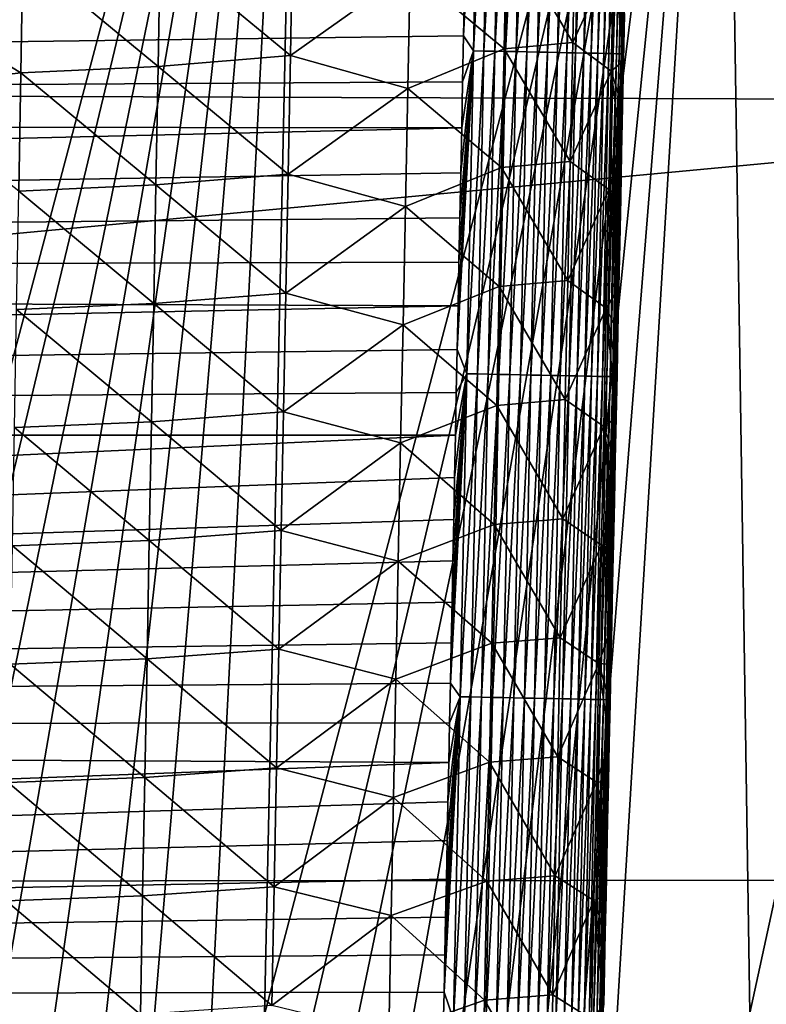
# Model space of a CAD drawing. Header units: metres. Extents: x -26 to 26, y -147 to 24.
# Tile 136 of 254: x 12.44 to 15.76, y -94.36 to -89.98. Entities that reach past the tile are written whole.
import ezdxf

# ---------------------------------------------------------------- set-up
doc = ezdxf.new("R2010")
doc.units = ezdxf.units.M
doc.layers.add('solid_12_411_052_XXX', color=7, linetype='CONTINUOUS')

msp = doc.modelspace()

# ---------------------------------------------------------------- linework, layer by layer
at = {"layer": 'solid_12_411_052_XXX'}
for points in [[(19.103405, -76.590271, 121.330444), (-19.105637, -76.506966, 121.330444), (-18.723026, -90.220352, 121.330444)], [(18.719442, -90.346359, 121.330444), (19.103405, -76.590271, 121.330444), (-18.723026, -90.220352, 121.330444)], [(15.572559, -86.635315, 103.652092), (17.387402, -86.591621, 104.467407), (15.690839, -94.40432, 103.9245)], [(17.387402, -86.591621, 104.467407), (16.218781, -94.40303, 104.152168), (15.690839, -94.40432, 103.9245)], [(13.699284, -86.638, 102.982384), (11.836914, -94.412247, 102.619125), (11.637484, -94.412575, 102.563599)], [(11.795806, -86.640175, 102.40345), (13.699284, -86.638, 102.982384), (11.637484, -94.412575, 102.563599)], [(13.699284, -86.638, 102.982384), (12.104218, -94.411797, 102.695168), (11.836914, -94.412247, 102.619125)], [(13.699284, -86.638, 102.982384), (12.358139, -94.411362, 102.769142), (12.104218, -94.411797, 102.695168)], [(13.699284, -86.638, 102.982384), (12.599186, -94.410942, 102.840958), (12.358139, -94.411362, 102.769142)], [(13.699284, -86.638, 102.982384), (12.827639, -94.410538, 102.910477), (12.599186, -94.410942, 102.840958)], [(13.699284, -86.638, 102.982384), (13.043778, -94.410156, 102.977577), (12.827639, -94.410538, 102.910477)], [(13.699284, -86.638, 102.982384), (13.29705, -94.409691, 103.057892), (13.043778, -94.410156, 102.977577)], [(13.699284, -86.638, 102.982384), (13.53208, -94.409248, 103.134102), (13.29705, -94.409691, 103.057892)], [(15.572559, -86.635315, 103.652092), (13.749519, -94.408829, 103.2061), (13.53208, -94.409248, 103.134102)], [(13.699284, -86.638, 102.982384), (15.572559, -86.635315, 103.652092), (13.53208, -94.409248, 103.134102)], [(15.572559, -86.635315, 103.652092), (13.950464, -94.408424, 103.273956), (13.749519, -94.408829, 103.2061)], [(15.572559, -86.635315, 103.652092), (14.19477, -94.407921, 103.358215), (13.950464, -94.408424, 103.273956)], [(15.572559, -86.635315, 103.652092), (14.41448, -94.40744, 103.43573), (14.19477, -94.407921, 103.358215)], [(15.572559, -86.635315, 103.652092), (14.612266, -94.406998, 103.507004), (14.41448, -94.40744, 103.43573)], [(15.572559, -86.635315, 103.652092), (14.790805, -94.406578, 103.572609), (14.612266, -94.406998, 103.507004)], [(15.572559, -86.635315, 103.652092), (14.952754, -94.406189, 103.633217), (14.790805, -94.406578, 103.572609)], [(15.572559, -86.635315, 103.652092), (15.100527, -94.405815, 103.690117), (14.952754, -94.406189, 103.633217)], [(15.572559, -86.635315, 103.652092), (15.690839, -94.40432, 103.9245), (15.100527, -94.405815, 103.690117)], [(14.417771, -90.055397, 161.648849), (14.461562, -90.121834, 161.647415), (14.490282, -88.684845, 161.647293)], [(14.421927, -89.848312, 161.648834), (14.417771, -90.055397, 161.648849), (14.490282, -88.684845, 161.647293)], [(14.490282, -88.684845, 161.647293), (14.461562, -90.121834, 161.647415), (14.537291, -88.685783, 161.642715)], [(14.461562, -90.121834, 161.647415), (14.508581, -90.122772, 161.642838), (14.537291, -88.685783, 161.642715)], [(14.537291, -88.685783, 161.642715), (14.508581, -90.122772, 161.642838), (14.584961, -88.686729, 161.634796)], [(14.508581, -90.122772, 161.642838), (14.556262, -90.123734, 161.634918), (14.584961, -88.686729, 161.634796)], [(14.584961, -88.686729, 161.634796), (14.556262, -90.123734, 161.634918), (14.632958, -88.687683, 161.623383)], [(14.556262, -90.123734, 161.634918), (14.604272, -90.124695, 161.623505), (14.632958, -88.687683, 161.623383)], [(14.632958, -88.687683, 161.623383), (14.604272, -90.124695, 161.623505), (14.680917, -88.688637, 161.608353)], [(14.604272, -90.124695, 161.623505), (14.652241, -90.125656, 161.608459), (14.680917, -88.688637, 161.608353)], [(14.680917, -88.688637, 161.608353), (14.652241, -90.125656, 161.608459), (14.728439, -88.689583, 161.589615)], [(14.652241, -90.125656, 161.608459), (14.699774, -90.12661, 161.589722), (14.728439, -88.689583, 161.589615)], [(14.728439, -88.689583, 161.589615), (14.699774, -90.12661, 161.589722), (14.775111, -88.690506, 161.567184)], [(14.699774, -90.12661, 161.589722), (14.746456, -90.127548, 161.567276), (14.775111, -88.690506, 161.567184)], [(14.775111, -88.690506, 161.567184), (14.746456, -90.127548, 161.567276), (14.820511, -88.691414, 161.541107)], [(14.746456, -90.127548, 161.567276), (14.791864, -90.128464, 161.541183), (14.820511, -88.691414, 161.541107)], [(14.820511, -88.691414, 161.541107), (14.791864, -90.128464, 161.541183), (14.864215, -88.692284, 161.511459)], [(14.791864, -90.128464, 161.541183), (14.835576, -90.129341, 161.511536), (14.864215, -88.692284, 161.511459)], [(14.864215, -88.692284, 161.511459), (14.835576, -90.129341, 161.511536), (14.905818, -88.693115, 161.47847)], [(14.835576, -90.129341, 161.511536), (14.877186, -90.13018, 161.478516), (14.905818, -88.693115, 161.47847)], [(14.905818, -88.693115, 161.47847), (14.877186, -90.13018, 161.478516), (14.94494, -88.693893, 161.442337)], [(14.877186, -90.13018, 161.478516), (14.916311, -90.130974, 161.442352), (14.94494, -88.693893, 161.442337)], [(14.94494, -88.693893, 161.442337), (14.916311, -90.130974, 161.442352), (14.981237, -88.694618, 161.403351)], [(14.916311, -90.130974, 161.442352), (14.952611, -90.131706, 161.403366), (14.981237, -88.694618, 161.403351)], [(14.981237, -88.694618, 161.403351), (14.952611, -90.131706, 161.403366), (15.014417, -88.69529, 161.361893)], [(14.952611, -90.131706, 161.403366), (14.98579, -90.132378, 161.361877), (15.014417, -88.69529, 161.361893)], [(15.014417, -88.69529, 161.361893), (14.98579, -90.132378, 161.361877), (15.044238, -88.695885, 161.318298)], [(14.98579, -90.132378, 161.361877), (15.015608, -90.13298, 161.318268), (15.044238, -88.695885, 161.318298)], [(15.044238, -88.695885, 161.318298), (15.015608, -90.13298, 161.318268), (15.070522, -88.696411, 161.272995)], [(15.015608, -90.13298, 161.318268), (15.041887, -90.133514, 161.272949), (15.070522, -88.696411, 161.272995)], [(15.070522, -88.696411, 161.272995), (15.041887, -90.133514, 161.272949), (15.093157, -88.696869, 161.226395)], [(15.041887, -90.133514, 161.272949), (15.064514, -90.133972, 161.226318), (15.093157, -88.696869, 161.226395)], [(15.093157, -88.696869, 161.226395), (15.064514, -90.133972, 161.226318), (15.11209, -88.69725, 161.178925)], [(15.064514, -90.133972, 161.226318), (15.083437, -90.134361, 161.178848), (15.11209, -88.69725, 161.178925)], [(15.11209, -88.69725, 161.178925), (15.083437, -90.134361, 161.178848), (15.127334, -88.697556, 161.131012)], [(15.083437, -90.134361, 161.178848), (15.098668, -90.134674, 161.130905), (15.127334, -88.697556, 161.131012)], [(15.127334, -88.697556, 161.131012), (15.098668, -90.134674, 161.130905), (15.138954, -88.6978, 161.083023)], [(15.098668, -90.134674, 161.130905), (15.110275, -90.134911, 161.082916), (15.138954, -88.6978, 161.083023)], [(15.138954, -88.6978, 161.083023), (15.110275, -90.134911, 161.082916), (15.147071, -88.697968, 161.03537)], [(15.110275, -90.134911, 161.082916), (15.118376, -90.135086, 161.035233), (15.147071, -88.697968, 161.03537)], [(15.147071, -88.697968, 161.03537), (15.118376, -90.135086, 161.035233), (15.151845, -88.698067, 160.988342)], [(15.118376, -90.135086, 161.035233), (15.123133, -90.135185, 160.98819), (15.151845, -88.698067, 160.988342)], [(15.141496, -89.298943, 160.942245), (15.151845, -88.698067, 160.988342), (15.123133, -90.135185, 160.98819)], [(15.129512, -89.897583, 160.942169), (15.141496, -89.298943, 160.942245), (15.123133, -90.135185, 160.98819)], [(14.608593, -89.583321, 156.908661), (14.597868, -90.11248, 156.912109), (14.179849, -89.763885, 156.384171)], [(14.903252, -90.084976, 157.500061), (14.597868, -90.11248, 156.912109), (14.608593, -89.583321, 156.908661)], [(14.914176, -89.555267, 157.497131), (14.903252, -90.084976, 157.500061), (14.608593, -89.583321, 156.908661)], [(15.085752, -89.684547, 158.108826), (14.903252, -90.084976, 157.500061), (14.914176, -89.555267, 157.497131)], [(13.65749, -89.614693, 155.957291), (13.647489, -90.143021, 155.961594), (13.068454, -89.664452, 155.652069)], [(14.179849, -89.763885, 156.384171), (13.647489, -90.143021, 155.961594), (13.65749, -89.614693, 155.957291)], [(13.068454, -89.664452, 155.652069), (13.058935, -90.191643, 155.656631), (12.457312, -89.693001, 155.477356)], [(13.647489, -90.143021, 155.961594), (13.058935, -90.191643, 155.656631), (13.068454, -89.664452, 155.652069)], [(14.421927, -89.848312, 161.648834), (-14.425025, -89.692383, 161.648819), (-14.410193, -90.430801, 161.64888)], [(12.457312, -89.693001, 155.477356), (12.448288, -90.219414, 155.482056), (11.860822, -89.861092, 155.424423)], [(13.058935, -90.191643, 155.656631), (12.448288, -90.219414, 155.482056), (12.457312, -89.693001, 155.477356)], [(15.085752, -89.684547, 158.108826), (15.074804, -90.211823, 158.111252), (14.903252, -90.084976, 157.500061)], [(15.085752, -89.684547, 158.108826), (15.129402, -90.16713, 158.70813), (15.074804, -90.211823, 158.111252)], [(15.085752, -89.684547, 158.108826), (15.133718, -89.958649, 158.707352), (15.129402, -90.16713, 158.70813)], [(14.179849, -89.763885, 156.384171), (14.169483, -90.289612, 156.388062), (13.647489, -90.143021, 155.961594)], [(14.597868, -90.11248, 156.912109), (14.169483, -90.289612, 156.388062), (14.179849, -89.763885, 156.384171)], [(14.421927, -89.848312, 161.648834), (-14.410193, -90.430801, 161.64888), (14.417771, -90.055397, 161.648849)], [(12.448288, -90.219414, 155.482056), (11.853874, -90.287659, 155.428284), (11.860822, -89.861092, 155.424423)], [(15.117869, -90.476669, 160.942123), (15.129512, -89.897583, 160.942169), (15.123133, -90.135185, 160.98819)], [(15.133718, -89.958649, 158.707352), (15.129512, -89.897583, 160.942169), (15.117869, -90.476669, 160.942123)], [(15.129402, -90.16713, 158.70813), (15.133718, -89.958649, 158.707352), (15.117869, -90.476669, 160.942123)], [(14.417771, -90.055397, 161.648849), (-14.410193, -90.430801, 161.64888), (14.413647, -90.260628, 161.648865)], [(14.417771, -90.055397, 161.648849), (14.413647, -90.260628, 161.648865), (14.461562, -90.121834, 161.647415)], [(14.597868, -90.11248, 156.912109), (14.587109, -90.64164, 156.915588), (14.169483, -90.289612, 156.388062)], [(14.892297, -90.614685, 157.503052), (14.587109, -90.64164, 156.915588), (14.597868, -90.11248, 156.912109)], [(14.903252, -90.084976, 157.500061), (14.892297, -90.614685, 157.503052), (14.597868, -90.11248, 156.912109)], [(15.074804, -90.211823, 158.111252), (14.892297, -90.614685, 157.503052), (14.903252, -90.084976, 157.500061)], [(13.647489, -90.143021, 155.961594), (13.637438, -90.671341, 155.965912), (13.058935, -90.191643, 155.656631)], [(14.169483, -90.289612, 156.388062), (13.637438, -90.671341, 155.965912), (13.647489, -90.143021, 155.961594)], [(14.389602, -91.450668, 161.648972), (14.432542, -91.558807, 161.647552), (14.461562, -90.121834, 161.647415)], [(14.393527, -91.257111, 161.648956), (14.389602, -91.450668, 161.648972), (14.461562, -90.121834, 161.647415)], [(14.397485, -91.061714, 161.648941), (14.393527, -91.257111, 161.648956), (14.461562, -90.121834, 161.647415)], [(14.401474, -90.864426, 161.648926), (14.397485, -91.061714, 161.648941), (14.461562, -90.121834, 161.647415)], [(14.405498, -90.665184, 161.648911), (14.401474, -90.864426, 161.648926), (14.461562, -90.121834, 161.647415)], [(14.409554, -90.463936, 161.648895), (14.405498, -90.665184, 161.648911), (14.461562, -90.121834, 161.647415)], [(14.413647, -90.260628, 161.648865), (14.409554, -90.463936, 161.648895), (14.461562, -90.121834, 161.647415)], [(14.461562, -90.121834, 161.647415), (14.432542, -91.558807, 161.647552), (14.508581, -90.122772, 161.642838)], [(14.432542, -91.558807, 161.647552), (14.479569, -91.559761, 161.642975), (14.508581, -90.122772, 161.642838)], [(14.508581, -90.122772, 161.642838), (14.479569, -91.559761, 161.642975), (14.556262, -90.123734, 161.634918)], [(14.479569, -91.559761, 161.642975), (14.527261, -91.56073, 161.635056), (14.556262, -90.123734, 161.634918)], [(14.556262, -90.123734, 161.634918), (14.527261, -91.56073, 161.635056), (14.604272, -90.124695, 161.623505)], [(14.527261, -91.56073, 161.635056), (14.575279, -91.561699, 161.623627), (14.604272, -90.124695, 161.623505)], [(14.604272, -90.124695, 161.623505), (14.575279, -91.561699, 161.623627), (14.652241, -90.125656, 161.608459)], [(14.575279, -91.561699, 161.623627), (14.623259, -91.562675, 161.608582), (14.652241, -90.125656, 161.608459)], [(14.652241, -90.125656, 161.608459), (14.623259, -91.562675, 161.608582), (14.699774, -90.12661, 161.589722)], [(14.623259, -91.562675, 161.608582), (14.670801, -91.563637, 161.589828), (14.699774, -90.12661, 161.589722)], [(14.699774, -90.12661, 161.589722), (14.670801, -91.563637, 161.589828), (14.746456, -90.127548, 161.567276)], [(14.670801, -91.563637, 161.589828), (14.717493, -91.56459, 161.567383), (14.746456, -90.127548, 161.567276)], [(14.746456, -90.127548, 161.567276), (14.717493, -91.56459, 161.567383), (14.791864, -90.128464, 161.541183)], [(14.717493, -91.56459, 161.567383), (14.76291, -91.565514, 161.54126), (14.791864, -90.128464, 161.541183)], [(14.791864, -90.128464, 161.541183), (14.76291, -91.565514, 161.54126), (14.835576, -90.129341, 161.511536)], [(14.76291, -91.565514, 161.54126), (14.806629, -91.566399, 161.511597), (14.835576, -90.129341, 161.511536)], [(14.835576, -90.129341, 161.511536), (14.806629, -91.566399, 161.511597), (14.877186, -90.13018, 161.478516)], [(14.806629, -91.566399, 161.511597), (14.848244, -91.567245, 161.478561), (14.877186, -90.13018, 161.478516)], [(14.877186, -90.13018, 161.478516), (14.848244, -91.567245, 161.478561), (14.916311, -90.130974, 161.442352)], [(14.848244, -91.567245, 161.478561), (14.887373, -91.568047, 161.442398), (14.916311, -90.130974, 161.442352)], [(14.916311, -90.130974, 161.442352), (14.887373, -91.568047, 161.442398), (14.952611, -90.131706, 161.403366)], [(14.887373, -91.568047, 161.442398), (14.923675, -91.568787, 161.403381), (14.952611, -90.131706, 161.403366)], [(14.952611, -90.131706, 161.403366), (14.923675, -91.568787, 161.403381), (14.98579, -90.132378, 161.361877)], [(14.923675, -91.568787, 161.403381), (14.956853, -91.569466, 161.361877), (14.98579, -90.132378, 161.361877)], [(14.98579, -90.132378, 161.361877), (14.956853, -91.569466, 161.361877), (15.015608, -90.13298, 161.318268)], [(14.956853, -91.569466, 161.361877), (14.986669, -91.570076, 161.318253), (15.015608, -90.13298, 161.318268)], [(15.015608, -90.13298, 161.318268), (14.986669, -91.570076, 161.318253), (15.041887, -90.133514, 161.272949)], [(14.986669, -91.570076, 161.318253), (15.012943, -91.57061, 161.272903), (15.041887, -90.133514, 161.272949)], [(15.041887, -90.133514, 161.272949), (15.012943, -91.57061, 161.272903), (15.064514, -90.133972, 161.226318)], [(15.012943, -91.57061, 161.272903), (15.035563, -91.571075, 161.226273), (15.064514, -90.133972, 161.226318)], [(15.064514, -90.133972, 161.226318), (15.035563, -91.571075, 161.226273), (15.083437, -90.134361, 161.178848)], [(15.035563, -91.571075, 161.226273), (15.054477, -91.571465, 161.178772), (15.083437, -90.134361, 161.178848)], [(15.083437, -90.134361, 161.178848), (15.054477, -91.571465, 161.178772), (15.098668, -90.134674, 161.130905)], [(15.054477, -91.571465, 161.178772), (15.069696, -91.571785, 161.130814), (15.098668, -90.134674, 161.130905)], [(15.098668, -90.134674, 161.130905), (15.069696, -91.571785, 161.130814), (15.110275, -90.134911, 161.082916)], [(15.069696, -91.571785, 161.130814), (15.08129, -91.572021, 161.082809), (15.110275, -90.134911, 161.082916)], [(15.110275, -90.134911, 161.082916), (15.08129, -91.572021, 161.082809), (15.118376, -90.135086, 161.035233)], [(15.08129, -91.572021, 161.082809), (15.089376, -91.572197, 161.03511), (15.118376, -90.135086, 161.035233)], [(15.118376, -90.135086, 161.035233), (15.089376, -91.572197, 161.03511), (15.123133, -90.135185, 160.98819)], [(15.089376, -91.572197, 161.03511), (15.094117, -91.572296, 160.988068), (15.123133, -90.135185, 160.98819)], [(15.117869, -90.476669, 160.942123), (15.123133, -90.135185, 160.98819), (15.094117, -91.572296, 160.988068)], [(13.058935, -90.191643, 155.656631), (13.049354, -90.718834, 155.661209), (12.448288, -90.219414, 155.482056)], [(13.637438, -90.671341, 155.965912), (13.049354, -90.718834, 155.661209), (13.058935, -90.191643, 155.656631)], [(15.074804, -90.211823, 158.111252), (15.129402, -90.16713, 158.70813), (15.12513, -90.373322, 158.708908)], [(15.12513, -90.373322, 158.708908), (15.129402, -90.16713, 158.70813), (15.117869, -90.476669, 160.942123)], [(18.719442, -90.346359, 121.330444), (-18.723026, -90.220352, 121.330444), (-18.618845, -93.840805, 121.330444)], [(12.448288, -90.219414, 155.482056), (12.439191, -90.745819, 155.486771), (11.853874, -90.287659, 155.428284)], [(13.049354, -90.718834, 155.661209), (12.439191, -90.745819, 155.486771), (12.448288, -90.219414, 155.482056)], [(15.074804, -90.211823, 158.111252), (15.063827, -90.739098, 158.113739), (14.892297, -90.614685, 157.503052)], [(15.074804, -90.211823, 158.111252), (15.120897, -90.577293, 158.709686), (15.063827, -90.739098, 158.113739)], [(15.074804, -90.211823, 158.111252), (15.12513, -90.373322, 158.708908), (15.120897, -90.577293, 158.709686)], [(14.413647, -90.260628, 161.648865), (-14.410193, -90.430801, 161.64888), (14.409554, -90.463936, 161.648895)], [(14.169483, -90.289612, 156.388062), (14.159078, -90.815331, 156.391998), (13.637438, -90.671341, 155.965912)], [(14.587109, -90.64164, 156.915588), (14.159078, -90.815331, 156.391998), (14.169483, -90.289612, 156.388062)], [(18.619715, -93.811142, 121.330444), (18.719442, -90.346359, 121.330444), (-18.618845, -93.840805, 121.330444)], [(15.120897, -90.577293, 158.709686), (15.12513, -90.373322, 158.708908), (15.117869, -90.476669, 160.942123)], [(14.409554, -90.463936, 161.648895), (-14.410193, -90.430801, 161.64888), (-14.395796, -91.143661, 161.648956)], [(14.409554, -90.463936, 161.648895), (-14.395796, -91.143661, 161.648956), (14.405498, -90.665184, 161.648911)], [(15.10658, -91.035889, 160.942062), (15.117869, -90.476669, 160.942123), (15.094117, -91.572296, 160.988068)], [(15.120897, -90.577293, 158.709686), (15.117869, -90.476669, 160.942123), (15.10658, -91.035889, 160.942062)], [(15.063827, -90.739098, 158.113739), (15.120897, -90.577293, 158.709686), (15.116707, -90.779083, 158.710464)], [(15.116707, -90.779083, 158.710464), (15.120897, -90.577293, 158.709686), (15.10658, -91.035889, 160.942062)], [(14.587109, -90.64164, 156.915588), (14.576315, -91.170807, 156.919113), (14.159078, -90.815331, 156.391998)], [(14.881312, -91.144394, 157.506088), (14.576315, -91.170807, 156.919113), (14.587109, -90.64164, 156.915588)], [(14.892297, -90.614685, 157.503052), (14.881312, -91.144394, 157.506088), (14.587109, -90.64164, 156.915588)], [(15.063827, -90.739098, 158.113739), (14.881312, -91.144394, 157.506088), (14.892297, -90.614685, 157.503052)], [(14.405498, -90.665184, 161.648911), (-14.395796, -91.143661, 161.648956), (14.401474, -90.864426, 161.648926)], [(13.637438, -90.671341, 155.965912), (13.627335, -91.199669, 155.97023), (13.049354, -90.718834, 155.661209)], [(14.159078, -90.815331, 156.391998), (13.627335, -91.199669, 155.97023), (13.637438, -90.671341, 155.965912)], [(13.049354, -90.718834, 155.661209), (13.03971, -91.246025, 155.665771), (12.439191, -90.745819, 155.486771)], [(13.627335, -91.199669, 155.97023), (13.03971, -91.246025, 155.665771), (13.049354, -90.718834, 155.661209)], [(13.03971, -91.246025, 155.665771), (12.430018, -91.272232, 155.491486), (12.439191, -90.745819, 155.486771)], [(15.063827, -90.739098, 158.113739), (15.052821, -91.266373, 158.116287), (14.881312, -91.144394, 157.506088)], [(15.063827, -90.739098, 158.113739), (15.10846, -91.175499, 158.712036), (15.052821, -91.266373, 158.116287)], [(15.063827, -90.739098, 158.113739), (15.116707, -90.779083, 158.710464), (15.112561, -90.97847, 158.711243)], [(15.063827, -90.739098, 158.113739), (15.112561, -90.97847, 158.711243), (15.10846, -91.175499, 158.712036)], [(14.159078, -90.815331, 156.391998), (14.14863, -91.341064, 156.395935), (13.627335, -91.199669, 155.97023)], [(14.576315, -91.170807, 156.919113), (14.14863, -91.341064, 156.395935), (14.159078, -90.815331, 156.391998)], [(15.112561, -90.97847, 158.711243), (15.116707, -90.779083, 158.710464), (15.10658, -91.035889, 160.942062)], [(14.401474, -90.864426, 161.648926), (-14.395796, -91.143661, 161.648956), (14.397485, -91.061714, 161.648941)], [(15.10846, -91.175499, 158.712036), (15.112561, -90.97847, 158.711243), (15.10658, -91.035889, 160.942062)], [(15.095616, -91.576828, 160.942017), (15.10658, -91.035889, 160.942062), (15.094117, -91.572296, 160.988068)], [(15.10846, -91.175499, 158.712036), (15.10658, -91.035889, 160.942062), (15.095616, -91.576828, 160.942017)], [(14.397485, -91.061714, 161.648941), (-14.395796, -91.143661, 161.648956), (14.393527, -91.257111, 161.648956)], [(14.393527, -91.257111, 161.648956), (-14.395796, -91.143661, 161.648956), (-14.381817, -91.832405, 161.649017)], [(14.881312, -91.144394, 157.506088), (14.870298, -91.67411, 157.509171), (14.576315, -91.170807, 156.919113)], [(15.052821, -91.266373, 158.116287), (14.870298, -91.67411, 157.509171), (14.881312, -91.144394, 157.506088)], [(13.627335, -91.199669, 155.97023), (13.61718, -91.728004, 155.974564), (13.03971, -91.246025, 155.665771)], [(14.14863, -91.341064, 156.395935), (13.61718, -91.728004, 155.974564), (13.627335, -91.199669, 155.97023)], [(14.576315, -91.170807, 156.919113), (14.565488, -91.699982, 156.922668), (14.14863, -91.341064, 156.395935)], [(14.870298, -91.67411, 157.509171), (14.565488, -91.699982, 156.922668), (14.576315, -91.170807, 156.919113)], [(15.052821, -91.266373, 158.116287), (15.10846, -91.175499, 158.712036), (15.104403, -91.370247, 158.712814)], [(15.104403, -91.370247, 158.712814), (15.10846, -91.175499, 158.712036), (15.095616, -91.576828, 160.942017)], [(14.393527, -91.257111, 161.648956), (-14.381817, -91.832405, 161.649017), (14.389602, -91.450668, 161.648972)], [(13.03971, -91.246025, 155.665771), (13.030002, -91.773216, 155.670349), (12.430018, -91.272232, 155.491486)], [(13.61718, -91.728004, 155.974564), (13.030002, -91.773216, 155.670349), (13.03971, -91.246025, 155.665771)], [(13.030002, -91.773216, 155.670349), (12.420769, -91.798637, 155.496201), (12.430018, -91.272232, 155.491486)], [(15.052821, -91.266373, 158.116287), (15.041788, -91.793655, 158.118896), (14.870298, -91.67411, 157.509171)], [(15.052821, -91.266373, 158.116287), (15.096414, -91.753204, 158.714386), (15.041788, -91.793655, 158.118896)], [(15.052821, -91.266373, 158.116287), (15.104403, -91.370247, 158.712814), (15.100389, -91.56279, 158.713608)], [(15.052821, -91.266373, 158.116287), (15.100389, -91.56279, 158.713608), (15.096414, -91.753204, 158.714386)], [(14.14863, -91.341064, 156.395935), (14.138142, -91.866798, 156.399918), (13.61718, -91.728004, 155.974564)], [(14.565488, -91.699982, 156.922668), (14.138142, -91.866798, 156.399918), (14.14863, -91.341064, 156.395935)], [(15.100389, -91.56279, 158.713608), (15.104403, -91.370247, 158.712814), (15.095616, -91.576828, 160.942017)], [(14.389602, -91.450668, 161.648972), (-14.381817, -91.832405, 161.649017), (14.385707, -91.642448, 161.649002)], [(14.389602, -91.450668, 161.648972), (14.385707, -91.642448, 161.649002), (14.432542, -91.558807, 161.647552)], [(14.359324, -92.935005, 161.649109), (14.40322, -92.995781, 161.647675), (14.432542, -91.558807, 161.647552)], [(14.363, -92.755684, 161.649094), (14.359324, -92.935005, 161.649109), (14.432542, -91.558807, 161.647552)], [(14.366705, -92.574654, 161.649078), (14.363, -92.755684, 161.649094), (14.432542, -91.558807, 161.647552)], [(14.370441, -92.391876, 161.649063), (14.366705, -92.574654, 161.649078), (14.432542, -91.558807, 161.647552)], [(14.37421, -92.207291, 161.649048), (14.370441, -92.391876, 161.649063), (14.432542, -91.558807, 161.647552)], [(14.378011, -92.020844, 161.649033), (14.37421, -92.207291, 161.649048), (14.432542, -91.558807, 161.647552)], [(14.381844, -91.832504, 161.649017), (14.378011, -92.020844, 161.649033), (14.432542, -91.558807, 161.647552)], [(14.385707, -91.642448, 161.649002), (14.381844, -91.832504, 161.649017), (14.432542, -91.558807, 161.647552)], [(14.432542, -91.558807, 161.647552), (14.40322, -92.995781, 161.647675), (14.479569, -91.559761, 161.642975)], [(14.40322, -92.995781, 161.647675), (14.450257, -92.996742, 161.643097), (14.479569, -91.559761, 161.642975)], [(14.479569, -91.559761, 161.642975), (14.450257, -92.996742, 161.643097), (14.527261, -91.56073, 161.635056)], [(14.450257, -92.996742, 161.643097), (14.497956, -92.997719, 161.635178), (14.527261, -91.56073, 161.635056)], [(14.527261, -91.56073, 161.635056), (14.497956, -92.997719, 161.635178), (14.575279, -91.561699, 161.623627)], [(14.497956, -92.997719, 161.635178), (14.545985, -92.998703, 161.623749), (14.575279, -91.561699, 161.623627)], [(14.575279, -91.561699, 161.623627), (14.545985, -92.998703, 161.623749), (14.623259, -91.562675, 161.608582)], [(14.545985, -92.998703, 161.623749), (14.593973, -92.999687, 161.608688), (14.623259, -91.562675, 161.608582)], [(14.623259, -91.562675, 161.608582), (14.593973, -92.999687, 161.608688), (14.670801, -91.563637, 161.589828)], [(14.593973, -92.999687, 161.608688), (14.641524, -93.000664, 161.589935), (14.670801, -91.563637, 161.589828)], [(14.670801, -91.563637, 161.589828), (14.641524, -93.000664, 161.589935), (14.717493, -91.56459, 161.567383)], [(14.641524, -93.000664, 161.589935), (14.688225, -93.001625, 161.567474), (14.717493, -91.56459, 161.567383)], [(14.717493, -91.56459, 161.567383), (14.688225, -93.001625, 161.567474), (14.76291, -91.565514, 161.54126)], [(15.100389, -91.56279, 158.713608), (15.095616, -91.576828, 160.942017), (15.084983, -92.099503, 160.941971)], [(15.096414, -91.753204, 158.714386), (15.100389, -91.56279, 158.713608), (15.084983, -92.099503, 160.941971)], [(14.688225, -93.001625, 161.567474), (14.733648, -93.002556, 161.541351), (14.76291, -91.565514, 161.54126)], [(14.76291, -91.565514, 161.54126), (14.733648, -93.002556, 161.541351), (14.806629, -91.566399, 161.511597)], [(14.733648, -93.002556, 161.541351), (14.777374, -93.003456, 161.511673), (14.806629, -91.566399, 161.511597)], [(14.806629, -91.566399, 161.511597), (14.777374, -93.003456, 161.511673), (14.848244, -91.567245, 161.478561)], [(14.777374, -93.003456, 161.511673), (14.818994, -93.004311, 161.478622), (14.848244, -91.567245, 161.478561)], [(14.848244, -91.567245, 161.478561), (14.818994, -93.004311, 161.478622), (14.887373, -91.568047, 161.442398)], [(14.818994, -93.004311, 161.478622), (14.858127, -93.005119, 161.442444), (14.887373, -91.568047, 161.442398)], [(14.887373, -91.568047, 161.442398), (14.858127, -93.005119, 161.442444), (14.923675, -91.568787, 161.403381)], [(14.858127, -93.005119, 161.442444), (14.89443, -93.005867, 161.403412), (14.923675, -91.568787, 161.403381)], [(14.923675, -91.568787, 161.403381), (14.89443, -93.005867, 161.403412), (14.956853, -91.569466, 161.361877)], [(14.89443, -93.005867, 161.403412), (14.927608, -93.006554, 161.361893), (14.956853, -91.569466, 161.361877)], [(14.956853, -91.569466, 161.361877), (14.927608, -93.006554, 161.361893), (14.986669, -91.570076, 161.318253)], [(14.927608, -93.006554, 161.361893), (14.957421, -93.007172, 161.318253), (14.986669, -91.570076, 161.318253)], [(14.986669, -91.570076, 161.318253), (14.957421, -93.007172, 161.318253), (15.012943, -91.57061, 161.272903)], [(14.957421, -93.007172, 161.318253), (14.983691, -93.007713, 161.272888), (15.012943, -91.57061, 161.272903)], [(15.012943, -91.57061, 161.272903), (14.983691, -93.007713, 161.272888), (15.035563, -91.571075, 161.226273)], [(14.983691, -93.007713, 161.272888), (15.006305, -93.008179, 161.226242), (15.035563, -91.571075, 161.226273)], [(15.035563, -91.571075, 161.226273), (15.006305, -93.008179, 161.226242), (15.054477, -91.571465, 161.178772)], [(15.006305, -93.008179, 161.226242), (15.025209, -93.008575, 161.178726), (15.054477, -91.571465, 161.178772)], [(15.054477, -91.571465, 161.178772), (15.025209, -93.008575, 161.178726), (15.069696, -91.571785, 161.130814)], [(15.025209, -93.008575, 161.178726), (15.040419, -93.008888, 161.130753), (15.069696, -91.571785, 161.130814)], [(15.069696, -91.571785, 161.130814), (15.040419, -93.008888, 161.130753), (15.08129, -91.572021, 161.082809)], [(15.040419, -93.008888, 161.130753), (15.052001, -93.009132, 161.082733), (15.08129, -91.572021, 161.082809)], [(15.08129, -91.572021, 161.082809), (15.052001, -93.009132, 161.082733), (15.089376, -91.572197, 161.03511)], [(15.052001, -93.009132, 161.082733), (15.060075, -93.009308, 161.035019), (15.089376, -91.572197, 161.03511)], [(15.089376, -91.572197, 161.03511), (15.060075, -93.009308, 161.035019), (15.094117, -91.572296, 160.988068)], [(15.060075, -93.009308, 161.035019), (15.064801, -93.009407, 160.987976), (15.094117, -91.572296, 160.988068)], [(15.095616, -91.576828, 160.942017), (15.094117, -91.572296, 160.988068), (15.064801, -93.009407, 160.987976)], [(15.084983, -92.099503, 160.941971), (15.095616, -91.576828, 160.942017), (15.064801, -93.009407, 160.987976)], [(14.385707, -91.642448, 161.649002), (-14.381817, -91.832405, 161.649017), (14.381844, -91.832504, 161.649017)], [(14.870298, -91.67411, 157.509171), (14.859255, -92.203827, 157.512299), (14.565488, -91.699982, 156.922668)], [(15.041788, -91.793655, 158.118896), (14.859255, -92.203827, 157.512299), (14.870298, -91.67411, 157.509171)], [(13.61718, -91.728004, 155.974564), (13.606973, -92.25634, 155.978912), (13.030002, -91.773216, 155.670349)], [(14.138142, -91.866798, 156.399918), (13.606973, -92.25634, 155.978912), (13.61718, -91.728004, 155.974564)], [(14.565488, -91.699982, 156.922668), (14.554626, -92.229156, 156.92627), (14.138142, -91.866798, 156.399918)], [(14.859255, -92.203827, 157.512299), (14.554626, -92.229156, 156.92627), (14.565488, -91.699982, 156.922668)], [(13.030002, -91.773216, 155.670349), (13.020229, -92.300415, 155.674942), (12.420769, -91.798637, 155.496201)], [(13.606973, -92.25634, 155.978912), (13.020229, -92.300415, 155.674942), (13.030002, -91.773216, 155.670349)], [(15.041788, -91.793655, 158.118896), (15.096414, -91.753204, 158.714386), (15.092479, -91.941582, 158.715179)], [(15.092479, -91.941582, 158.715179), (15.096414, -91.753204, 158.714386), (15.084983, -92.099503, 160.941971)], [(13.020229, -92.300415, 155.674942), (12.411442, -92.32505, 155.500916), (12.420769, -91.798637, 155.496201)], [(15.041788, -91.793655, 158.118896), (15.030726, -92.32093, 158.121567), (14.859255, -92.203827, 157.512299)], [(15.041788, -91.793655, 158.118896), (15.084724, -92.312202, 158.716766), (15.030726, -92.32093, 158.121567)], [(15.041788, -91.793655, 158.118896), (15.092479, -91.941582, 158.715179), (15.08858, -92.127968, 158.715973)], [(15.041788, -91.793655, 158.118896), (15.08858, -92.127968, 158.715973), (15.084724, -92.312202, 158.716766)], [(14.381844, -91.832504, 161.649017), (-14.381817, -91.832405, 161.649017), (-14.355076, -93.14061, 161.649139)], [(14.381844, -91.832504, 161.649017), (-14.355076, -93.14061, 161.649139), (14.378011, -92.020844, 161.649033)], [(14.138142, -91.866798, 156.399918), (14.127612, -92.392532, 156.4039), (13.606973, -92.25634, 155.978912)], [(14.554626, -92.229156, 156.92627), (14.127612, -92.392532, 156.4039), (14.138142, -91.866798, 156.399918)], [(15.08858, -92.127968, 158.715973), (15.092479, -91.941582, 158.715179), (15.084983, -92.099503, 160.941971)], [(14.378011, -92.020844, 161.649033), (-14.355076, -93.14061, 161.649139), (14.37421, -92.207291, 161.649048)], [(15.074663, -92.604866, 160.94194), (15.084983, -92.099503, 160.941971), (15.064801, -93.009407, 160.987976)], [(15.08858, -92.127968, 158.715973), (15.084983, -92.099503, 160.941971), (15.074663, -92.604866, 160.94194)], [(15.084724, -92.312202, 158.716766), (15.08858, -92.127968, 158.715973), (15.074663, -92.604866, 160.94194)], [(14.37421, -92.207291, 161.649048), (-14.355076, -93.14061, 161.649139), (14.370441, -92.391876, 161.649063)], [(14.859255, -92.203827, 157.512299), (14.848183, -92.733543, 157.515488), (14.554626, -92.229156, 156.92627)], [(15.030726, -92.32093, 158.121567), (14.848183, -92.733543, 157.515488), (14.859255, -92.203827, 157.512299)], [(13.606973, -92.25634, 155.978912), (13.596712, -92.784683, 155.983276), (13.020229, -92.300415, 155.674942)], [(14.127612, -92.392532, 156.4039), (13.596712, -92.784683, 155.983276), (13.606973, -92.25634, 155.978912)], [(14.554626, -92.229156, 156.92627), (14.543731, -92.758331, 156.929901), (14.127612, -92.392532, 156.4039)], [(14.848183, -92.733543, 157.515488), (14.543731, -92.758331, 156.929901), (14.554626, -92.229156, 156.92627)], [(13.020229, -92.300415, 155.674942), (13.010389, -92.827614, 155.679535), (12.411442, -92.32505, 155.500916)], [(13.596712, -92.784683, 155.983276), (13.010389, -92.827614, 155.679535), (13.020229, -92.300415, 155.674942)], [(13.010389, -92.827614, 155.679535), (12.402035, -92.851463, 155.505646), (12.411442, -92.32505, 155.500916)], [(15.030726, -92.32093, 158.121567), (15.019638, -92.848213, 158.124313), (14.848183, -92.733543, 157.515488)], [(15.030726, -92.32093, 158.121567), (15.077137, -92.674187, 158.718353), (15.019638, -92.848213, 158.124313)], [(15.030726, -92.32093, 158.121567), (15.084724, -92.312202, 158.716766), (15.08091, -92.494247, 158.71756)], [(15.030726, -92.32093, 158.121567), (15.08091, -92.494247, 158.71756), (15.077137, -92.674187, 158.718353)], [(15.08091, -92.494247, 158.71756), (15.084724, -92.312202, 158.716766), (15.074663, -92.604866, 160.94194)], [(14.370441, -92.391876, 161.649063), (-14.355076, -93.14061, 161.649139), (14.366705, -92.574654, 161.649078)], [(14.127612, -92.392532, 156.4039), (14.117041, -92.918274, 156.407928), (13.596712, -92.784683, 155.983276)], [(14.543731, -92.758331, 156.929901), (14.117041, -92.918274, 156.407928), (14.127612, -92.392532, 156.4039)], [(15.077137, -92.674187, 158.718353), (15.08091, -92.494247, 158.71756), (15.074663, -92.604866, 160.94194)], [(14.366705, -92.574654, 161.649078), (-14.355076, -93.14061, 161.649139), (14.363, -92.755684, 161.649094)], [(15.064648, -93.093674, 160.94191), (15.074663, -92.604866, 160.94194), (15.064801, -93.009407, 160.987976)], [(15.077137, -92.674187, 158.718353), (15.074663, -92.604866, 160.94194), (15.064648, -93.093674, 160.94191)], [(15.019638, -92.848213, 158.124313), (15.077137, -92.674187, 158.718353), (15.073402, -92.852089, 158.719147)], [(15.073402, -92.852089, 158.719147), (15.077137, -92.674187, 158.718353), (15.064648, -93.093674, 160.94191)], [(14.848183, -92.733543, 157.515488), (14.837081, -93.263268, 157.518738), (14.543731, -92.758331, 156.929901)], [(15.019638, -92.848213, 158.124313), (14.837081, -93.263268, 157.518738), (14.848183, -92.733543, 157.515488)], [(14.363, -92.755684, 161.649094), (-14.355076, -93.14061, 161.649139), (14.359324, -92.935005, 161.649109)], [(13.596712, -92.784683, 155.983276), (13.586398, -93.313026, 155.987656), (13.010389, -92.827614, 155.679535)], [(14.117041, -92.918274, 156.407928), (13.586398, -93.313026, 155.987656), (13.596712, -92.784683, 155.983276)], [(14.543731, -92.758331, 156.929901), (14.532803, -93.287514, 156.933578), (14.117041, -92.918274, 156.407928)], [(14.837081, -93.263268, 157.518738), (14.532803, -93.287514, 156.933578), (14.543731, -92.758331, 156.929901)], [(13.010389, -92.827614, 155.679535), (13.000484, -93.354813, 155.684128), (12.402035, -92.851463, 155.505646)], [(13.586398, -93.313026, 155.987656), (13.000484, -93.354813, 155.684128), (13.010389, -92.827614, 155.679535)], [(13.000484, -93.354813, 155.684128), (12.392546, -93.377876, 155.510361), (12.402035, -92.851463, 155.505646)], [(15.019638, -92.848213, 158.124313), (15.008522, -93.375488, 158.127121), (14.837081, -93.263268, 157.518738)], [(15.019638, -92.848213, 158.124313), (15.066048, -93.202065, 158.720734), (15.008522, -93.375488, 158.127121)], [(15.019638, -92.848213, 158.124313), (15.073402, -92.852089, 158.719147), (15.069707, -93.028023, 158.71994)], [(15.019638, -92.848213, 158.124313), (15.069707, -93.028023, 158.71994), (15.066048, -93.202065, 158.720734)], [(15.069707, -93.028023, 158.71994), (15.073402, -92.852089, 158.719147), (15.064648, -93.093674, 160.94191)], [(14.117041, -92.918274, 156.407928), (14.106428, -93.444016, 156.411972), (13.586398, -93.313026, 155.987656)], [(14.532803, -93.287514, 156.933578), (14.106428, -93.444016, 156.411972), (14.117041, -92.918274, 156.407928)], [(14.359324, -92.935005, 161.649109), (-14.355076, -93.14061, 161.649139), (14.355679, -93.112679, 161.649124)], [(14.359324, -92.935005, 161.649109), (14.355679, -93.112679, 161.649124), (14.40322, -92.995781, 161.647675)], [(14.330982, -94.310524, 161.649246), (14.373601, -94.432747, 161.647812), (14.40322, -92.995781, 161.647675)], [(14.334422, -94.144325, 161.649231), (14.330982, -94.310524, 161.649246), (14.40322, -92.995781, 161.647675)], [(14.33789, -93.976547, 161.649216), (14.334422, -94.144325, 161.649231), (14.40322, -92.995781, 161.647675)], [(14.341388, -93.807144, 161.6492), (14.33789, -93.976547, 161.649216), (14.40322, -92.995781, 161.647675)], [(14.344914, -93.63607, 161.64917), (14.341388, -93.807144, 161.6492), (14.40322, -92.995781, 161.647675)], [(14.348473, -93.463272, 161.649155), (14.344914, -93.63607, 161.64917), (14.40322, -92.995781, 161.647675)], [(14.352061, -93.288757, 161.649139), (14.348473, -93.463272, 161.649155), (14.40322, -92.995781, 161.647675)], [(14.355679, -93.112679, 161.649124), (14.352061, -93.288757, 161.649139), (14.40322, -92.995781, 161.647675)], [(14.40322, -92.995781, 161.647675), (14.373601, -94.432747, 161.647812), (14.450257, -92.996742, 161.643097)], [(14.373601, -94.432747, 161.647812), (14.420645, -94.433723, 161.643234), (14.450257, -92.996742, 161.643097)], [(14.450257, -92.996742, 161.643097), (14.420645, -94.433723, 161.643234), (14.497956, -92.997719, 161.635178)], [(14.420645, -94.433723, 161.643234), (14.468352, -94.434708, 161.6353), (14.497956, -92.997719, 161.635178)], [(14.497956, -92.997719, 161.635178), (14.468352, -94.434708, 161.6353), (14.545985, -92.998703, 161.623749)], [(14.468352, -94.434708, 161.6353), (14.516389, -94.435707, 161.623871), (14.545985, -92.998703, 161.623749)], [(14.545985, -92.998703, 161.623749), (14.516389, -94.435707, 161.623871), (14.593973, -92.999687, 161.608688)], [(14.516389, -94.435707, 161.623871), (14.564384, -94.436699, 161.60881), (14.593973, -92.999687, 161.608688)], [(14.593973, -92.999687, 161.608688), (14.564384, -94.436699, 161.60881), (14.641524, -93.000664, 161.589935)], [(14.564384, -94.436699, 161.60881), (14.611944, -94.437691, 161.590042), (14.641524, -93.000664, 161.589935)], [(14.641524, -93.000664, 161.589935), (14.611944, -94.437691, 161.590042), (14.688225, -93.001625, 161.567474)], [(14.611944, -94.437691, 161.590042), (14.658651, -94.43866, 161.567581), (14.688225, -93.001625, 161.567474)], [(14.688225, -93.001625, 161.567474), (14.658651, -94.43866, 161.567581), (14.733648, -93.002556, 161.541351)], [(14.658651, -94.43866, 161.567581), (14.704082, -94.439598, 161.541443), (14.733648, -93.002556, 161.541351)], [(14.733648, -93.002556, 161.541351), (14.704082, -94.439598, 161.541443), (14.777374, -93.003456, 161.511673)], [(14.704082, -94.439598, 161.541443), (14.747813, -94.440514, 161.511749), (14.777374, -93.003456, 161.511673)], [(14.777374, -93.003456, 161.511673), (14.747813, -94.440514, 161.511749), (14.818994, -93.004311, 161.478622)], [(14.747813, -94.440514, 161.511749), (14.789437, -94.441376, 161.478699), (14.818994, -93.004311, 161.478622)], [(14.818994, -93.004311, 161.478622), (14.789437, -94.441376, 161.478699), (14.858127, -93.005119, 161.442444)], [(14.789437, -94.441376, 161.478699), (14.828573, -94.442192, 161.442505), (14.858127, -93.005119, 161.442444)], [(14.858127, -93.005119, 161.442444), (14.828573, -94.442192, 161.442505), (14.89443, -93.005867, 161.403412)], [(14.828573, -94.442192, 161.442505), (14.864879, -94.442947, 161.403458), (14.89443, -93.005867, 161.403412)], [(14.89443, -93.005867, 161.403412), (14.864879, -94.442947, 161.403458), (14.927608, -93.006554, 161.361893)], [(14.864879, -94.442947, 161.403458), (14.898056, -94.443634, 161.361923), (14.927608, -93.006554, 161.361893)], [(14.927608, -93.006554, 161.361893), (14.898056, -94.443634, 161.361923), (14.957421, -93.007172, 161.318253)], [(14.898056, -94.443634, 161.361923), (14.927867, -94.44426, 161.318253), (14.957421, -93.007172, 161.318253)], [(14.957421, -93.007172, 161.318253), (14.927867, -94.44426, 161.318253), (14.983691, -93.007713, 161.272888)], [(14.927867, -94.44426, 161.318253), (14.954133, -94.444809, 161.272888), (14.983691, -93.007713, 161.272888)], [(14.983691, -93.007713, 161.272888), (14.954133, -94.444809, 161.272888), (15.006305, -93.008179, 161.226242)], [(14.954133, -94.444809, 161.272888), (14.97674, -94.445282, 161.226227), (15.006305, -93.008179, 161.226242)], [(15.006305, -93.008179, 161.226242), (14.97674, -94.445282, 161.226227), (15.025209, -93.008575, 161.178726)], [(14.97674, -94.445282, 161.226227), (14.995638, -94.445671, 161.178696), (15.025209, -93.008575, 161.178726)], [(15.025209, -93.008575, 161.178726), (14.995638, -94.445671, 161.178696), (15.040419, -93.008888, 161.130753)], [(14.995638, -94.445671, 161.178696), (15.010839, -94.445992, 161.130707), (15.040419, -93.008888, 161.130753)], [(15.040419, -93.008888, 161.130753), (15.010839, -94.445992, 161.130707), (15.052001, -93.009132, 161.082733)], [(15.010839, -94.445992, 161.130707), (15.022409, -94.446236, 161.082672), (15.052001, -93.009132, 161.082733)], [(15.052001, -93.009132, 161.082733), (15.022409, -94.446236, 161.082672), (15.060075, -93.009308, 161.035019)], [(15.022409, -94.446236, 161.082672), (15.030471, -94.446411, 161.034958), (15.060075, -93.009308, 161.035019)], [(15.060075, -93.009308, 161.035019), (15.030471, -94.446411, 161.034958), (15.064801, -93.009407, 160.987976)], [(15.030471, -94.446411, 161.034958), (15.035186, -94.44651, 160.9879), (15.064801, -93.009407, 160.987976)], [(15.064648, -93.093674, 160.94191), (15.064801, -93.009407, 160.987976), (15.035186, -94.44651, 160.9879)], [(15.066048, -93.202065, 158.720734), (15.069707, -93.028023, 158.71994), (15.064648, -93.093674, 160.94191)], [(15.054935, -93.566093, 160.941879), (15.064648, -93.093674, 160.94191), (15.035186, -94.44651, 160.9879)], [(15.066048, -93.202065, 158.720734), (15.064648, -93.093674, 160.94191), (15.054935, -93.566093, 160.941879)], [(14.355679, -93.112679, 161.649124), (-14.355076, -93.14061, 161.649139), (14.352061, -93.288757, 161.649139)], [(14.352061, -93.288757, 161.649139), (-14.355076, -93.14061, 161.649139), (-14.329886, -94.36203, 161.649246)], [(15.008522, -93.375488, 158.127121), (15.066048, -93.202065, 158.720734), (15.062424, -93.374275, 158.721527)], [(15.062424, -93.374275, 158.721527), (15.066048, -93.202065, 158.720734), (15.054935, -93.566093, 160.941879)], [(14.837081, -93.263268, 157.518738), (14.825952, -93.792984, 157.522034), (14.532803, -93.287514, 156.933578)], [(15.008522, -93.375488, 158.127121), (14.825952, -93.792984, 157.522034), (14.837081, -93.263268, 157.518738)], [(14.352061, -93.288757, 161.649139), (-14.329886, -94.36203, 161.649246), (14.348473, -93.463272, 161.649155)], [(13.586398, -93.313026, 155.987656), (13.576029, -93.841362, 155.99205), (13.000484, -93.354813, 155.684128)], [(14.106428, -93.444016, 156.411972), (13.576029, -93.841362, 155.99205), (13.586398, -93.313026, 155.987656)], [(14.532803, -93.287514, 156.933578), (14.52184, -93.816689, 156.937286), (14.106428, -93.444016, 156.411972)], [(14.825952, -93.792984, 157.522034), (14.52184, -93.816689, 156.937286), (14.532803, -93.287514, 156.933578)], [(13.000484, -93.354813, 155.684128), (12.990509, -93.882011, 155.688736), (12.392546, -93.377876, 155.510361)], [(13.576029, -93.841362, 155.99205), (12.990509, -93.882011, 155.688736), (13.000484, -93.354813, 155.684128)], [(12.990509, -93.882011, 155.688736), (12.382975, -93.904289, 155.515076), (12.392546, -93.377876, 155.510361)], [(15.008522, -93.375488, 158.127121), (14.99738, -93.902763, 158.130005), (14.825952, -93.792984, 157.522034)], [(15.008522, -93.375488, 158.127121), (15.051783, -93.879173, 158.723907), (14.99738, -93.902763, 158.130005)], [(15.008522, -93.375488, 158.127121), (15.062424, -93.374275, 158.721527), (15.058838, -93.544571, 158.722321)], [(15.008522, -93.375488, 158.127121), (15.058838, -93.544571, 158.722321), (15.055291, -93.712845, 158.723114)], [(15.008522, -93.375488, 158.127121), (15.055291, -93.712845, 158.723114), (15.051783, -93.879173, 158.723907)], [(15.058838, -93.544571, 158.722321), (15.062424, -93.374275, 158.721527), (15.054935, -93.566093, 160.941879)], [(14.106428, -93.444016, 156.411972), (14.095773, -93.969757, 156.416046), (13.576029, -93.841362, 155.99205)], [(14.52184, -93.816689, 156.937286), (14.095773, -93.969757, 156.416046), (14.106428, -93.444016, 156.411972)], [(14.348473, -93.463272, 161.649155), (-14.329886, -94.36203, 161.649246), (14.344914, -93.63607, 161.64917)], [(15.0455, -94.023529, 160.941849), (15.054935, -93.566093, 160.941879), (15.035186, -94.44651, 160.9879)], [(15.055291, -93.712845, 158.723114), (15.054935, -93.566093, 160.941879), (15.0455, -94.023529, 160.941849)], [(15.055291, -93.712845, 158.723114), (15.058838, -93.544571, 158.722321), (15.054935, -93.566093, 160.941879)], [(14.344914, -93.63607, 161.64917), (-14.329886, -94.36203, 161.649246), (14.341388, -93.807144, 161.6492)], [(15.051783, -93.879173, 158.723907), (15.055291, -93.712845, 158.723114), (15.0455, -94.023529, 160.941849)], [(14.825952, -93.792984, 157.522034), (14.814795, -94.322693, 157.525391), (14.52184, -93.816689, 156.937286)], [(14.99738, -93.902763, 158.130005), (14.814795, -94.322693, 157.525391), (14.825952, -93.792984, 157.522034)], [(18.619715, -93.811142, 121.330444), (-18.618845, -93.840805, 121.330444), (-18.285822, -105.184723, 121.330444)], [(18.28219, -105.308563, 121.330444), (18.619715, -93.811142, 121.330444), (-18.285822, -105.184723, 121.330444)], [(14.341388, -93.807144, 161.6492), (-14.329886, -94.36203, 161.649246), (14.33789, -93.976547, 161.649216)], [(13.576029, -93.841362, 155.99205), (13.565605, -94.36969, 155.99646), (12.990509, -93.882011, 155.688736)], [(14.095773, -93.969757, 156.416046), (13.565605, -94.36969, 155.99646), (13.576029, -93.841362, 155.99205)], [(14.52184, -93.816689, 156.937286), (14.510843, -94.345856, 156.94104), (14.095773, -93.969757, 156.416046)], [(14.814795, -94.322693, 157.525391), (14.510843, -94.345856, 156.94104), (14.52184, -93.816689, 156.937286)], [(12.990509, -93.882011, 155.688736), (12.980465, -94.409203, 155.693344), (12.382975, -93.904289, 155.515076)], [(13.565605, -94.36969, 155.99646), (12.980465, -94.409203, 155.693344), (12.990509, -93.882011, 155.688736)], [(14.99738, -93.902763, 158.130005), (15.051783, -93.879173, 158.723907), (15.048311, -94.04361, 158.724701)], [(15.048311, -94.04361, 158.724701), (15.051783, -93.879173, 158.723907), (15.0455, -94.023529, 160.941849)], [(12.980465, -94.409203, 155.693344), (12.37332, -94.430695, 155.519806), (12.382975, -93.904289, 155.515076)], [(14.99738, -93.902763, 158.130005), (14.986212, -94.430031, 158.132965), (14.814795, -94.322693, 157.525391)], [(14.99738, -93.902763, 158.130005), (15.041475, -94.367081, 158.726303), (14.986212, -94.430031, 158.132965)], [(14.99738, -93.902763, 158.130005), (15.048311, -94.04361, 158.724701), (15.044876, -94.206223, 158.72551)], [(14.99738, -93.902763, 158.130005), (15.044876, -94.206223, 158.72551), (15.041475, -94.367081, 158.726303)], [(14.095773, -93.969757, 156.416046), (14.085075, -94.495483, 156.420135), (13.565605, -94.36969, 155.99646)], [(14.510843, -94.345856, 156.94104), (14.085075, -94.495483, 156.420135), (14.095773, -93.969757, 156.416046)], [(14.33789, -93.976547, 161.649216), (-14.329886, -94.36203, 161.649246), (14.334422, -94.144325, 161.649231)], [(15.03635, -94.465729, 160.941818), (15.0455, -94.023529, 160.941849), (15.035186, -94.44651, 160.9879)], [(15.048311, -94.04361, 158.724701), (15.0455, -94.023529, 160.941849), (15.03635, -94.465729, 160.941818)], [(15.044876, -94.206223, 158.72551), (15.048311, -94.04361, 158.724701), (15.03635, -94.465729, 160.941818)], [(14.334422, -94.144325, 161.649231), (-14.329886, -94.36203, 161.649246), (14.330982, -94.310524, 161.649246)], [(15.041475, -94.367081, 158.726303), (15.044876, -94.206223, 158.72551), (15.03635, -94.465729, 160.941818)], [(14.330982, -94.310524, 161.649246), (-14.329886, -94.36203, 161.649246), (14.327571, -94.475189, 161.649261)], [(14.330982, -94.310524, 161.649246), (14.327571, -94.475189, 161.649261), (14.373601, -94.432747, 161.647812)], [(14.814795, -94.322693, 157.525391), (14.803609, -94.852386, 157.528809), (14.510843, -94.345856, 156.94104)], [(14.986212, -94.430031, 158.132965), (14.803609, -94.852386, 157.528809), (14.814795, -94.322693, 157.525391)], [(14.327571, -94.475189, 161.649261), (-14.329886, -94.36203, 161.649246), (-14.30617, -95.502747, 161.649353)], [(14.510843, -94.345856, 156.94104), (14.499814, -94.875, 156.944839), (14.085075, -94.495483, 156.420135)], [(14.803609, -94.852386, 157.528809), (14.499814, -94.875, 156.944839), (14.510843, -94.345856, 156.94104)]]:
    msp.add_3dface(points, dxfattribs=at)

doc.saveas('drawing.dxf')
